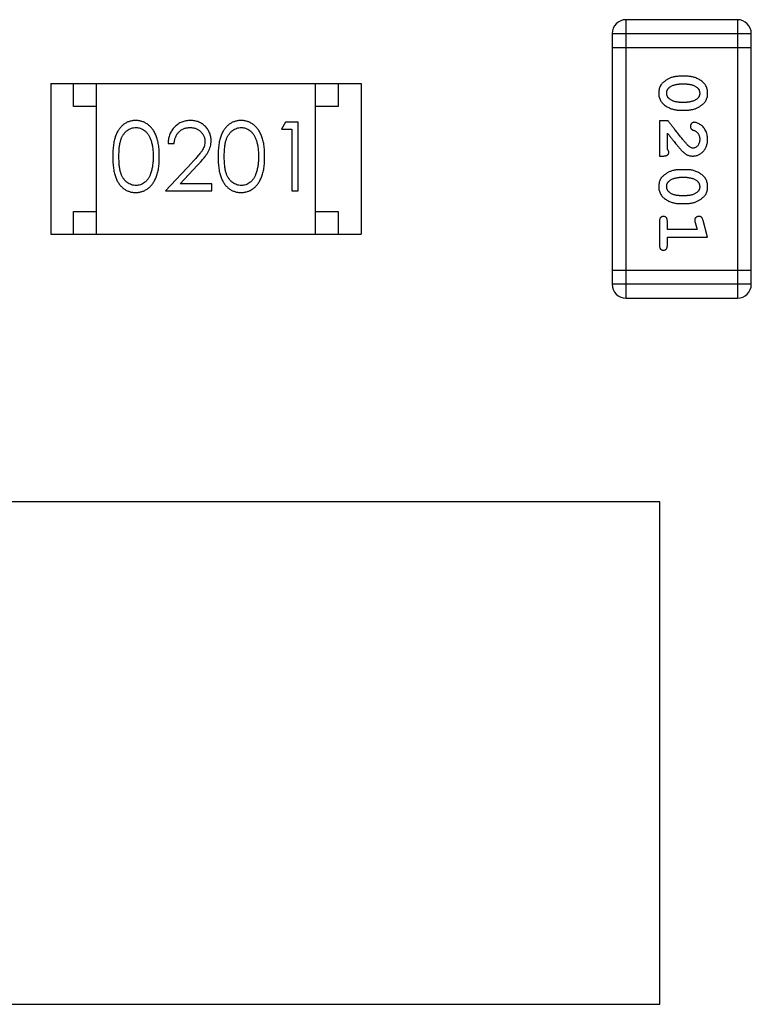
# Model space of a CAD drawing. Header units: millimetres. Extents: x 42 to 554, y 166 to 335.
# Tile 72 of 256: x 413.95 to 415.55, y 227.74 to 229.9. Entities that reach past the tile are written whole.
import ezdxf

# ---------------------------------------------------------------- set-up
doc = ezdxf.new("R2010")
doc.units = ezdxf.units.MM
doc.header["$LTSCALE"] = 30.734
doc.layers.get('0').update_dxf_attribs({"linetype": 'CONTINUOUS'})

msp = doc.modelspace()

# ---------------------------------------------------------------- linework, layer by layer
at = {"linetype": 'Continuous'}
for p, q in [((415.2762, 229.288), (415.2762, 229.8976)), ((415.52, 229.8976), (415.2762, 229.8976)), ((415.52, 229.8976), (415.52, 229.288)), ((415.2457, 229.8671), (415.2457, 229.3185)), ((415.2457, 229.8671), (415.5505, 229.8671)), ((415.5505, 229.3185), (415.5505, 229.8671)), ((415.2457, 229.8366), (415.5505, 229.8366)), ((415.4101, 229.7737), (415.3923, 229.7737)), ((414.0157, 229.7578), (414.0157, 229.4278)), ((414.0157, 229.7578), (414.6957, 229.7578)), ((414.0657, 229.7078), (414.0657, 229.7578)), ((414.1157, 229.4278), (414.1157, 229.7578)), ((414.5957, 229.4278), (414.5957, 229.7578)), ((414.6457, 229.7578), (414.6457, 229.7078)), ((414.6957, 229.7578), (414.6957, 229.4278)), ((415.4098, 229.7564), (415.3926, 229.7564)), ((414.1157, 229.7078), (414.0657, 229.7078)), ((414.6457, 229.7078), (414.5957, 229.7078)), ((415.3926, 229.7171), (415.4098, 229.7171)), ((415.3923, 229.6998), (415.4101, 229.6998)), ((414.5298, 229.6731), (414.521, 229.6577)), ((414.521, 229.6577), (414.544, 229.6577)), ((414.5575, 229.6731), (414.5298, 229.6731)), ((414.544, 229.6577), (414.544, 229.5231)), ((414.5575, 229.5231), (414.5575, 229.6731)), ((415.3493, 229.6762), (415.3493, 229.5991)), ((415.3682, 229.6762), (415.3493, 229.6762)), ((415.3666, 229.6132), (415.3666, 229.6494)), ((414.2729, 229.6269), (414.2863, 229.6269)), ((415.3493, 229.5991), (415.3572, 229.5991)), ((414.3253, 229.5851), (414.2671, 229.5231)), ((414.2992, 229.5385), (414.3368, 229.5785)), ((415.4101, 229.5692), (415.3923, 229.5692)), ((415.4098, 229.5519), (415.3926, 229.5519)), ((414.369, 229.5385), (414.2992, 229.5385)), ((414.369, 229.5231), (414.369, 229.5385)), ((414.2671, 229.5231), (414.369, 229.5231)), ((414.544, 229.5231), (414.5575, 229.5231)), ((415.3926, 229.5126), (415.4098, 229.5126)), ((415.3923, 229.4952), (415.4101, 229.4952)), ((414.0657, 229.4278), (414.0657, 229.4778)), ((414.0657, 229.4778), (414.1157, 229.4778)), ((414.5957, 229.4778), (414.6457, 229.4778)), ((414.6457, 229.4778), (414.6457, 229.4278)), ((415.3493, 229.4559), (415.3493, 229.404)), ((415.3666, 229.4386), (415.3666, 229.4559)), ((415.4274, 229.4536), (415.4316, 229.4386)), ((415.4547, 229.4213), (415.4448, 229.4579)), ((414.0157, 229.4278), (414.6957, 229.4278)), ((415.4316, 229.4386), (415.3666, 229.4386)), ((415.3666, 229.404), (415.3666, 229.4213)), ((415.3666, 229.4213), (415.4547, 229.4213)), ((415.5505, 229.3489), (415.2457, 229.3489)), ((415.5505, 229.3185), (415.2457, 229.3185)), ((415.2762, 229.288), (415.52, 229.288)), ((415.3501, 228.8422), (413.3501, 228.8422)), ((415.3501, 227.7422), (415.3501, 228.8422)), ((413.3501, 227.7422), (415.3501, 227.7422))]:
    msp.add_line(p, q, dxfattribs=at)
for centre, start, end in [((415.2762, 229.8671), 90, 180), ((415.52, 229.8671), 0, 90), ((415.2762, 229.3185), 180, 270), ((415.52, 229.3185), 270, 0)]:
    msp.add_arc(centre, 0.0305, start, end, dxfattribs=at)
for points, knots in [([(415.3923, 229.7737), (415.3913, 229.7737), (415.3891, 229.7736), (415.386, 229.7733), (415.3828, 229.7729), (415.3797, 229.7722), (415.3767, 229.7713), (415.3737, 229.7701), (415.3707, 229.7689), (415.3679, 229.7674), (415.3651, 229.7658), (415.3626, 229.7642), (415.3603, 229.7626), (415.3582, 229.7609), (415.3563, 229.7592), (415.3546, 229.7575), (415.3532, 229.7558), (415.3516, 229.7534), (415.35, 229.7502), (415.3487, 229.7461), (415.3479, 229.7415), (415.3478, 229.7383), (415.3477, 229.7367)], [0, 0, 0, 0, 0.049886, 0.09882, 0.148132, 0.19689, 0.246038, 0.295176, 0.345305, 0.395692, 0.445312, 0.491875, 0.535813, 0.577009, 0.616081, 0.652689, 0.687585, 0.720206, 0.785062, 0.85223, 0.923759, 1, 1, 1, 1]), ([(415.4547, 229.7369), (415.4547, 229.7383), (415.4546, 229.7411), (415.4539, 229.7452), (415.4528, 229.7491), (415.4512, 229.7526), (415.4491, 229.7559), (415.4466, 229.759), (415.4436, 229.7618), (415.4402, 229.7642), (415.4367, 229.7664), (415.433, 229.7684), (415.4293, 229.77), (415.4255, 229.7714), (415.4217, 229.7724), (415.4179, 229.7732), (415.414, 229.7736), (415.4114, 229.7737), (415.4101, 229.7737)], [0, 0, 0, 0, 0.06692, 0.130834, 0.19258, 0.252759, 0.312631, 0.373411, 0.436359, 0.501894, 0.568244, 0.632472, 0.69556, 0.757163, 0.818592, 0.878885, 0.939235, 1, 1, 1, 1]), ([(415.365, 229.7366), (415.3651, 229.7372), (415.3651, 229.7385), (415.3653, 229.7403), (415.3657, 229.742), (415.3663, 229.7436), (415.3671, 229.7451), (415.368, 229.7464), (415.3691, 229.7477), (415.3699, 229.7484), (415.3703, 229.7487)], [0, 0, 0, 0, 0.139844, 0.271849, 0.399162, 0.521619, 0.6402, 0.758957, 0.87828, 1, 1, 1, 1]), ([(415.3703, 229.7487), (415.3711, 229.7494), (415.3727, 229.7506), (415.3752, 229.7521), (415.3779, 229.7535), (415.3806, 229.7545), (415.3835, 229.7554), (415.3864, 229.756), (415.3895, 229.7563), (415.3916, 229.7564), (415.3926, 229.7564)], [0, 0, 0, 0, 0.124927, 0.248361, 0.370889, 0.492583, 0.61616, 0.741472, 0.869044, 1, 1, 1, 1]), ([(415.4098, 229.7564), (415.4109, 229.7564), (415.413, 229.7563), (415.416, 229.756), (415.419, 229.7554), (415.4218, 229.7546), (415.4244, 229.7536), (415.427, 229.7523), (415.4294, 229.7509), (415.4309, 229.7497), (415.4316, 229.7491)], [0, 0, 0, 0, 0.135446, 0.266257, 0.393419, 0.517936, 0.639137, 0.758785, 0.879345, 1, 1, 1, 1]), ([(415.4316, 229.7491), (415.4321, 229.7487), (415.433, 229.7479), (415.4341, 229.7466), (415.4352, 229.7452), (415.436, 229.7437), (415.4366, 229.7421), (415.4371, 229.7404), (415.4373, 229.7386), (415.4374, 229.7374), (415.4374, 229.7368)], [0, 0, 0, 0, 0.13042, 0.256046, 0.378133, 0.498725, 0.620452, 0.742761, 0.869406, 1, 1, 1, 1]), ([(415.3477, 229.7367), (415.3478, 229.7352), (415.3478, 229.7324), (415.3486, 229.7283), (415.3497, 229.7245), (415.3513, 229.7209), (415.3533, 229.7176), (415.3558, 229.7145), (415.3588, 229.7117), (415.3621, 229.7093), (415.3657, 229.7071), (415.3694, 229.7051), (415.3731, 229.7035), (415.3769, 229.7021), (415.3807, 229.7011), (415.3845, 229.7003), (415.3884, 229.6998), (415.391, 229.6998), (415.3923, 229.6998)], [0, 0, 0, 0, 0.067217, 0.131051, 0.19272, 0.252824, 0.312745, 0.373449, 0.436041, 0.501494, 0.567761, 0.632087, 0.695096, 0.757109, 0.817993, 0.878657, 0.939311, 1, 1, 1, 1]), ([(415.3708, 229.7243), (415.3704, 229.7247), (415.3695, 229.7255), (415.3683, 229.7268), (415.3673, 229.7283), (415.3665, 229.7298), (415.3658, 229.7314), (415.3654, 229.733), (415.3651, 229.7348), (415.3651, 229.736), (415.365, 229.7366)], [0, 0, 0, 0, 0.129853, 0.25607, 0.380154, 0.49978, 0.62208, 0.743277, 0.868791, 1, 1, 1, 1]), ([(415.3926, 229.7171), (415.3916, 229.7171), (415.3895, 229.7171), (415.3864, 229.7175), (415.3835, 229.718), (415.3807, 229.7189), (415.378, 229.7198), (415.3755, 229.7211), (415.3731, 229.7226), (415.3716, 229.7237), (415.3708, 229.7243)], [0, 0, 0, 0, 0.135449, 0.266263, 0.393429, 0.516942, 0.639128, 0.758779, 0.879341, 1, 1, 1, 1]), ([(415.4321, 229.7246), (415.4313, 229.724), (415.4297, 229.7228), (415.4272, 229.7213), (415.4245, 229.72), (415.4218, 229.7189), (415.4189, 229.7181), (415.416, 229.7175), (415.4129, 229.7171), (415.4109, 229.7171), (415.4098, 229.7171)], [0, 0, 0, 0, 0.125331, 0.248948, 0.371201, 0.494032, 0.616811, 0.742104, 0.868849, 1, 1, 1, 1]), ([(415.4101, 229.6998), (415.4112, 229.6998), (415.4133, 229.6998), (415.4165, 229.7001), (415.4196, 229.7006), (415.4227, 229.7013), (415.4258, 229.7022), (415.4288, 229.7034), (415.4318, 229.7046), (415.4347, 229.7061), (415.4374, 229.7077), (415.4399, 229.7094), (415.4423, 229.711), (415.4444, 229.7127), (415.4462, 229.7144), (415.4479, 229.7161), (415.4493, 229.7179), (415.4509, 229.7202), (415.4525, 229.7234), (415.4538, 229.7276), (415.4546, 229.7321), (415.4547, 229.7353), (415.4547, 229.7369)], [0, 0, 0, 0, 0.049855, 0.099516, 0.148482, 0.19758, 0.246804, 0.296268, 0.346517, 0.397047, 0.446826, 0.49336, 0.537801, 0.579207, 0.617974, 0.654833, 0.689171, 0.722088, 0.786392, 0.853518, 0.924186, 1, 1, 1, 1]), ([(415.4374, 229.7368), (415.4374, 229.7361), (415.4374, 229.7349), (415.4371, 229.7331), (415.4367, 229.7314), (415.4361, 229.7298), (415.4354, 229.7284), (415.4344, 229.727), (415.4334, 229.7257), (415.4325, 229.725), (415.4321, 229.7246)], [0, 0, 0, 0, 0.138115, 0.270177, 0.397547, 0.520057, 0.63869, 0.757499, 0.878226, 1, 1, 1, 1]), ([(414.2019, 229.6769), (414.2007, 229.6769), (414.1984, 229.6769), (414.1949, 229.6764), (414.1915, 229.6758), (414.1882, 229.6748), (414.185, 229.6737), (414.1819, 229.6722), (414.1789, 229.6705), (414.1759, 229.6686), (414.1731, 229.6663), (414.1704, 229.6639), (414.168, 229.6612), (414.1657, 229.6582), (414.1635, 229.655), (414.1615, 229.6516), (414.1597, 229.6479), (414.158, 229.6439), (414.1565, 229.6396), (414.1552, 229.6349), (414.1541, 229.6298), (414.1533, 229.6242), (414.1526, 229.6183), (414.1521, 229.6119), (414.1518, 229.6051), (414.1517, 229.6004), (414.1517, 229.598)], [0, 0, 0, 0, 0.033742, 0.066533, 0.099153, 0.13154, 0.164087, 0.196563, 0.229707, 0.263315, 0.297504, 0.331686, 0.366482, 0.4021, 0.438958, 0.476748, 0.515985, 0.556589, 0.599519, 0.645765, 0.695487, 0.748721, 0.805687, 0.866754, 0.931405, 1, 1, 1, 1]), ([(414.1652, 229.5981), (414.1652, 229.6001), (414.1652, 229.604), (414.1655, 229.6096), (414.1658, 229.6149), (414.1663, 229.6198), (414.1669, 229.6244), (414.1678, 229.6285), (414.1687, 229.6323), (414.1698, 229.6357), (414.171, 229.6388), (414.1724, 229.6417), (414.1738, 229.6444), (414.1755, 229.6469), (414.1772, 229.6492), (414.1791, 229.6514), (414.1811, 229.6533), (414.184, 229.6555), (414.1877, 229.6579), (414.1924, 229.66), (414.1973, 229.6613), (414.2007, 229.6614), (414.2023, 229.6615)], [0, 0, 0, 0, 0.073302, 0.142286, 0.206253, 0.266017, 0.321612, 0.372532, 0.419497, 0.462398, 0.502825, 0.541489, 0.579034, 0.615143, 0.650298, 0.684912, 0.718701, 0.752189, 0.817245, 0.879117, 0.939613, 1, 1, 1, 1]), ([(414.2536, 229.598), (414.2536, 229.6003), (414.2536, 229.6048), (414.2533, 229.6114), (414.2527, 229.6176), (414.252, 229.6234), (414.251, 229.6289), (414.2499, 229.634), (414.2485, 229.6388), (414.2469, 229.6432), (414.245, 229.6473), (414.2431, 229.6511), (414.241, 229.6547), (414.2388, 229.658), (414.2364, 229.661), (414.2338, 229.6638), (414.2311, 229.6663), (414.2282, 229.6685), (414.2252, 229.6705), (414.2221, 229.6722), (414.219, 229.6737), (414.2157, 229.6748), (414.2124, 229.6758), (414.2089, 229.6765), (414.2054, 229.6769), (414.2031, 229.6769), (414.2019, 229.6769)], [0, 0, 0, 0, 0.065278, 0.127205, 0.186168, 0.241675, 0.294115, 0.343609, 0.390387, 0.434463, 0.476646, 0.517002, 0.555936, 0.593716, 0.630057, 0.665601, 0.700745, 0.734917, 0.768681, 0.802087, 0.834849, 0.867433, 0.900138, 0.932806, 0.966212, 1, 1, 1, 1]), ([(414.2023, 229.6615), (414.204, 229.6614), (414.2072, 229.6613), (414.2121, 229.66), (414.2168, 229.6579), (414.2205, 229.6555), (414.2234, 229.6533), (414.2254, 229.6512), (414.2274, 229.649), (414.2292, 229.6465), (414.2309, 229.6438), (414.2324, 229.6409), (414.2339, 229.6377), (414.2352, 229.6343), (414.2363, 229.6306), (414.2374, 229.6267), (414.2382, 229.6225), (414.239, 229.6181), (414.2395, 229.6135), (414.2399, 229.6086), (414.2401, 229.6034), (414.2402, 229.5999), (414.2402, 229.5981)], [0, 0, 0, 0, 0.059689, 0.119507, 0.181075, 0.246162, 0.279894, 0.314468, 0.350403, 0.387474, 0.426147, 0.466624, 0.508745, 0.553328, 0.600058, 0.649177, 0.700552, 0.754894, 0.811825, 0.871514, 0.934319, 1, 1, 1, 1]), ([(414.3218, 229.6769), (414.3201, 229.6769), (414.3168, 229.6768), (414.312, 229.6761), (414.3074, 229.675), (414.3029, 229.6735), (414.2987, 229.6715), (414.2947, 229.6691), (414.2909, 229.6662), (414.2873, 229.6629), (414.2841, 229.6593), (414.2812, 229.6554), (414.2788, 229.6512), (414.2767, 229.6468), (414.2751, 229.6422), (414.2739, 229.6373), (414.2731, 229.6322), (414.273, 229.6287), (414.2729, 229.6269)], [0, 0, 0, 0, 0.06445, 0.126725, 0.187421, 0.247417, 0.306749, 0.366595, 0.427749, 0.490235, 0.553031, 0.614805, 0.676505, 0.738096, 0.801021, 0.864897, 0.931209, 1, 1, 1, 1]), ([(414.2863, 229.6269), (414.2865, 229.6282), (414.2867, 229.6309), (414.2875, 229.6346), (414.2884, 229.6382), (414.2896, 229.6415), (414.2912, 229.6446), (414.2929, 229.6474), (414.2949, 229.6501), (414.2971, 229.6525), (414.2996, 229.6546), (414.3022, 229.6565), (414.305, 229.658), (414.3079, 229.6593), (414.311, 229.6603), (414.3142, 229.661), (414.3176, 229.6614), (414.3199, 229.6615), (414.3211, 229.6615)], [0, 0, 0, 0, 0.073648, 0.143686, 0.210962, 0.275557, 0.338064, 0.399311, 0.4594, 0.51934, 0.579024, 0.637809, 0.695959, 0.754122, 0.813113, 0.873453, 0.935561, 1, 1, 1, 1]), ([(414.3211, 229.6615), (414.3222, 229.6615), (414.3244, 229.6614), (414.3277, 229.661), (414.3308, 229.6603), (414.3337, 229.6593), (414.3366, 229.6581), (414.3393, 229.6565), (414.3418, 229.6547), (414.3442, 229.6526), (414.3464, 229.6503), (414.3483, 229.6479), (414.35, 229.6454), (414.3514, 229.6427), (414.3524, 229.64), (414.3531, 229.6371), (414.3536, 229.6342), (414.3536, 229.6321), (414.3536, 229.6311)], [0, 0, 0, 0, 0.068027, 0.133505, 0.19695, 0.26027, 0.322741, 0.384982, 0.448465, 0.513424, 0.578224, 0.640011, 0.700094, 0.760067, 0.819012, 0.877878, 0.938035, 1, 1, 1, 1]), ([(414.3671, 229.6323), (414.3671, 229.6338), (414.367, 229.6367), (414.3664, 229.641), (414.3654, 229.6452), (414.3641, 229.6492), (414.3623, 229.653), (414.3601, 229.6567), (414.3576, 229.6603), (414.3546, 229.6637), (414.3514, 229.6668), (414.3479, 229.6695), (414.3441, 229.6718), (414.3401, 229.6737), (414.3359, 229.6751), (414.3314, 229.6761), (414.3267, 229.6768), (414.3234, 229.6769), (414.3218, 229.6769)], [0, 0, 0, 0, 0.06271, 0.123347, 0.183401, 0.242828, 0.302097, 0.36242, 0.423725, 0.487032, 0.550491, 0.612709, 0.674265, 0.73617, 0.799211, 0.863483, 0.930525, 1, 1, 1, 1]), ([(414.4326, 229.6769), (414.4315, 229.6769), (414.4291, 229.6769), (414.4257, 229.6764), (414.4223, 229.6758), (414.419, 229.6748), (414.4158, 229.6737), (414.4127, 229.6722), (414.4097, 229.6705), (414.4067, 229.6686), (414.4039, 229.6663), (414.4012, 229.6639), (414.3988, 229.6612), (414.3964, 229.6582), (414.3943, 229.655), (414.3922, 229.6516), (414.3904, 229.6479), (414.3888, 229.6439), (414.3873, 229.6396), (414.386, 229.6349), (414.3849, 229.6298), (414.384, 229.6242), (414.3833, 229.6183), (414.3828, 229.6119), (414.3825, 229.6051), (414.3825, 229.6004), (414.3825, 229.598)], [0, 0, 0, 0, 0.033742, 0.066533, 0.099153, 0.13154, 0.164087, 0.196563, 0.229707, 0.263315, 0.297504, 0.331686, 0.366482, 0.4021, 0.438958, 0.476748, 0.515985, 0.556589, 0.599519, 0.645765, 0.695487, 0.748721, 0.805687, 0.866754, 0.931405, 1, 1, 1, 1]), ([(414.396, 229.5981), (414.396, 229.6001), (414.396, 229.604), (414.3962, 229.6096), (414.3966, 229.6149), (414.3971, 229.6198), (414.3977, 229.6244), (414.3985, 229.6285), (414.3994, 229.6323), (414.4005, 229.6357), (414.4018, 229.6388), (414.4031, 229.6417), (414.4046, 229.6444), (414.4063, 229.6469), (414.408, 229.6492), (414.4099, 229.6514), (414.4119, 229.6533), (414.4148, 229.6555), (414.4185, 229.6579), (414.4232, 229.66), (414.4281, 229.6613), (414.4314, 229.6614), (414.4331, 229.6615)], [0, 0, 0, 0, 0.073302, 0.142286, 0.206253, 0.266017, 0.321612, 0.372532, 0.419497, 0.462398, 0.502825, 0.541489, 0.579034, 0.615143, 0.650298, 0.684912, 0.718701, 0.752189, 0.817245, 0.879117, 0.939613, 1, 1, 1, 1]), ([(414.4844, 229.598), (414.4844, 229.6003), (414.4843, 229.6048), (414.484, 229.6114), (414.4835, 229.6176), (414.4828, 229.6234), (414.4818, 229.6289), (414.4807, 229.634), (414.4792, 229.6388), (414.4776, 229.6432), (414.4758, 229.6473), (414.4739, 229.6511), (414.4718, 229.6547), (414.4696, 229.658), (414.4671, 229.661), (414.4646, 229.6638), (414.4619, 229.6663), (414.459, 229.6685), (414.456, 229.6705), (414.4529, 229.6722), (414.4497, 229.6737), (414.4465, 229.6748), (414.4431, 229.6758), (414.4397, 229.6765), (414.4362, 229.6769), (414.4338, 229.6769), (414.4326, 229.6769)], [0, 0, 0, 0, 0.065278, 0.127205, 0.186168, 0.241675, 0.294115, 0.343609, 0.390387, 0.434463, 0.476646, 0.517002, 0.555936, 0.593716, 0.630057, 0.665601, 0.700745, 0.734917, 0.768681, 0.802087, 0.834849, 0.867433, 0.900138, 0.932806, 0.966212, 1, 1, 1, 1]), ([(414.4331, 229.6615), (414.4347, 229.6614), (414.438, 229.6613), (414.4429, 229.66), (414.4475, 229.6579), (414.4513, 229.6555), (414.4541, 229.6533), (414.4562, 229.6512), (414.4582, 229.649), (414.46, 229.6465), (414.4616, 229.6438), (414.4632, 229.6409), (414.4646, 229.6377), (414.466, 229.6343), (414.4671, 229.6306), (414.4682, 229.6267), (414.469, 229.6225), (414.4697, 229.6181), (414.4703, 229.6135), (414.4707, 229.6086), (414.4709, 229.6034), (414.4709, 229.5999), (414.471, 229.5981)], [0, 0, 0, 0, 0.059689, 0.119507, 0.181075, 0.246162, 0.279894, 0.314468, 0.350403, 0.387474, 0.426147, 0.466624, 0.508745, 0.553328, 0.600058, 0.649177, 0.700552, 0.754894, 0.811825, 0.871514, 0.934319, 1, 1, 1, 1]), ([(415.4132, 229.6212), (415.4127, 229.6216), (415.4117, 229.6225), (415.4102, 229.6242), (415.4084, 229.626), (415.4065, 229.6282), (415.4044, 229.6307), (415.402, 229.6334), (415.3996, 229.6364), (415.3968, 229.6397), (415.3939, 229.6433), (415.3908, 229.6472), (415.3875, 229.6513), (415.384, 229.6557), (415.3804, 229.6604), (415.3765, 229.6654), (415.3724, 229.6707), (415.3696, 229.6743), (415.3682, 229.6762)], [0, 0, 0, 0, 0.026647, 0.057942, 0.094152, 0.134806, 0.180631, 0.231142, 0.286385, 0.346321, 0.411439, 0.481035, 0.555329, 0.634592, 0.718826, 0.807759, 0.901393, 1, 1, 1, 1]), ([(415.4254, 229.673), (415.4248, 229.673), (415.4238, 229.6729), (415.4222, 229.6724), (415.4208, 229.6716), (415.4194, 229.6704), (415.4183, 229.6691), (415.4176, 229.6676), (415.417, 229.6659), (415.417, 229.6648), (415.417, 229.6642)], [0, 0, 0, 0, 0.120856, 0.239483, 0.360995, 0.490166, 0.620982, 0.746416, 0.870253, 1, 1, 1, 1]), ([(415.417, 229.6642), (415.417, 229.6637), (415.417, 229.6627), (415.4173, 229.6614), (415.4178, 229.6601), (415.4184, 229.659), (415.4193, 229.658), (415.4205, 229.6571), (415.4219, 229.6563), (415.423, 229.6559), (415.4235, 229.6557)], [0, 0, 0, 0, 0.127347, 0.246131, 0.359406, 0.470543, 0.586092, 0.711469, 0.847022, 1, 1, 1, 1]), ([(415.4547, 229.6358), (415.4547, 229.6375), (415.4545, 229.6408), (415.4537, 229.6457), (415.4522, 229.6505), (415.4503, 229.655), (415.4478, 229.6591), (415.445, 229.6628), (415.4417, 229.6659), (415.4381, 229.6684), (415.4346, 229.6704), (415.4313, 229.6719), (415.4282, 229.6728), (415.4263, 229.6729), (415.4254, 229.673)], [0, 0, 0, 0, 0.098286, 0.193983, 0.289056, 0.384352, 0.477435, 0.566197, 0.652355, 0.737986, 0.818188, 0.887401, 0.94802, 1, 1, 1, 1]), ([(415.3666, 229.6494), (415.3682, 229.6474), (415.3712, 229.6436), (415.3755, 229.6381), (415.3794, 229.6331), (415.383, 229.6287), (415.3862, 229.6247), (415.389, 229.6213), (415.3914, 229.6184), (415.393, 229.6166), (415.3937, 229.6158)], [0, 0, 0, 0, 0.176662, 0.337826, 0.484741, 0.617764, 0.73494, 0.837793, 0.926412, 1, 1, 1, 1]), ([(415.4235, 229.6557), (415.4244, 229.6554), (415.4261, 229.6548), (415.4284, 229.6536), (415.4304, 229.6523), (415.4315, 229.6513), (415.432, 229.6507)], [0, 0, 0, 0, 0.285518, 0.544185, 0.781367, 1, 1, 1, 1]), ([(415.432, 229.6507), (415.4324, 229.6502), (415.4333, 229.6492), (415.4344, 229.6476), (415.4353, 229.6459), (415.4361, 229.6441), (415.4367, 229.6422), (415.4371, 229.6401), (415.4374, 229.638), (415.4374, 229.6366), (415.4374, 229.6359)], [0, 0, 0, 0, 0.121873, 0.243139, 0.363336, 0.485133, 0.607572, 0.734701, 0.864814, 1, 1, 1, 1]), ([(414.3536, 229.6311), (414.3536, 229.6295), (414.3535, 229.6263), (414.3524, 229.6215), (414.3507, 229.6168), (414.3487, 229.613), (414.3467, 229.6099), (414.3448, 229.6072), (414.3425, 229.6043), (414.3398, 229.601), (414.3367, 229.5975), (414.3333, 229.5936), (414.3294, 229.5895), (414.3267, 229.5866), (414.3253, 229.5851)], [0, 0, 0, 0, 0.088014, 0.174976, 0.2638, 0.355443, 0.406413, 0.465519, 0.533076, 0.609353, 0.693899, 0.787171, 0.889197, 1, 1, 1, 1]), ([(414.3368, 229.5785), (414.3382, 229.58), (414.341, 229.583), (414.3449, 229.5874), (414.3485, 229.5915), (414.3517, 229.5954), (414.3545, 229.599), (414.357, 229.6024), (414.3591, 229.6055), (414.3614, 229.6094), (414.3637, 229.6141), (414.3657, 229.62), (414.3669, 229.6261), (414.367, 229.6302), (414.3671, 229.6323)], [0, 0, 0, 0, 0.09953, 0.192079, 0.277712, 0.357454, 0.429648, 0.495771, 0.555538, 0.608657, 0.707578, 0.804328, 0.901298, 1, 1, 1, 1]), ([(415.3937, 229.6158), (415.3944, 229.615), (415.3959, 229.6133), (415.3981, 229.6109), (415.4002, 229.6088), (415.4022, 229.6069), (415.4041, 229.6053), (415.4059, 229.604), (415.4075, 229.6028), (415.4096, 229.6017), (415.4121, 229.6006), (415.4153, 229.5997), (415.4186, 229.5992), (415.4208, 229.5991), (415.4219, 229.5991)], [0, 0, 0, 0, 0.103002, 0.197728, 0.285279, 0.365235, 0.437224, 0.502446, 0.560545, 0.611446, 0.707576, 0.80349, 0.900532, 1, 1, 1, 1]), ([(415.4229, 229.6164), (415.4221, 229.6164), (415.4205, 229.6166), (415.418, 229.6175), (415.4155, 229.6191), (415.414, 229.6204), (415.4132, 229.6212)], [0, 0, 0, 0, 0.212836, 0.442809, 0.70317, 1, 1, 1, 1]), ([(415.4219, 229.5991), (415.4231, 229.5991), (415.4253, 229.5992), (415.4285, 229.5996), (415.4316, 229.6005), (415.4346, 229.6016), (415.4374, 229.6031), (415.4401, 229.6049), (415.4427, 229.607), (415.4452, 229.6093), (415.4474, 229.612), (415.4494, 229.6148), (415.451, 229.6179), (415.4524, 229.6211), (415.4534, 229.6245), (415.4542, 229.6281), (415.4546, 229.6319), (415.4547, 229.6344), (415.4547, 229.6358)], [0, 0, 0, 0, 0.060981, 0.120256, 0.178148, 0.236115, 0.293993, 0.352864, 0.413358, 0.476056, 0.539296, 0.602396, 0.665116, 0.728325, 0.792919, 0.859317, 0.928302, 1, 1, 1, 1]), ([(415.4374, 229.6359), (415.4374, 229.6345), (415.4373, 229.6318), (415.4364, 229.628), (415.4351, 229.6246), (415.4331, 229.6217), (415.4309, 229.6194), (415.4284, 229.6176), (415.4257, 229.6166), (415.4238, 229.6165), (415.4229, 229.6164)], [0, 0, 0, 0, 0.156344, 0.299348, 0.4327, 0.561, 0.682299, 0.791883, 0.89611, 1, 1, 1, 1]), ([(414.1517, 229.598), (414.1517, 229.5956), (414.1518, 229.591), (414.1521, 229.5842), (414.1526, 229.5779), (414.1533, 229.5719), (414.1542, 229.5664), (414.1552, 229.5612), (414.1566, 229.5565), (414.1581, 229.5522), (414.1598, 229.5482), (414.1616, 229.5445), (414.1636, 229.541), (414.1658, 229.5378), (414.1681, 229.5348), (414.1706, 229.5321), (414.1733, 229.5297), (414.176, 229.5275), (414.179, 229.5255), (414.182, 229.5238), (414.1851, 229.5224), (414.1883, 229.5213), (414.1915, 229.5203), (414.1949, 229.5197), (414.1984, 229.5193), (414.2007, 229.5192), (414.2019, 229.5192)], [0, 0, 0, 0, 0.068113, 0.132564, 0.193427, 0.250218, 0.303569, 0.353576, 0.400235, 0.443586, 0.484619, 0.524292, 0.56238, 0.599049, 0.63494, 0.669782, 0.704009, 0.737842, 0.771098, 0.803896, 0.836415, 0.868639, 0.900715, 0.933378, 0.966213, 1, 1, 1, 1]), ([(414.2023, 229.5346), (414.2007, 229.5347), (414.1974, 229.5349), (414.1925, 229.5362), (414.1878, 229.5382), (414.184, 229.5406), (414.1811, 229.5429), (414.1791, 229.5448), (414.1772, 229.547), (414.1754, 229.5493), (414.1738, 229.5518), (414.1723, 229.5545), (414.171, 229.5574), (414.1697, 229.5605), (414.1686, 229.5639), (414.1677, 229.5677), (414.1669, 229.5719), (414.1663, 229.5764), (414.1658, 229.5813), (414.1655, 229.5865), (414.1652, 229.5922), (414.1652, 229.5961), (414.1652, 229.5981)], [0, 0, 0, 0, 0.060034, 0.120278, 0.182348, 0.247919, 0.281641, 0.315701, 0.350322, 0.385703, 0.421819, 0.459196, 0.497866, 0.538301, 0.58121, 0.628183, 0.679403, 0.734699, 0.794074, 0.858416, 0.927049, 1, 1, 1, 1]), ([(414.2019, 229.5192), (414.2031, 229.5192), (414.2054, 229.5193), (414.209, 229.5197), (414.2124, 229.5204), (414.2157, 229.5213), (414.219, 229.5225), (414.2222, 229.524), (414.2253, 229.5257), (414.2283, 229.5277), (414.2312, 229.53), (414.2339, 229.5325), (414.2365, 229.5353), (414.2389, 229.5383), (414.2412, 229.5416), (414.2432, 229.5452), (414.2452, 229.549), (414.247, 229.553), (414.2486, 229.5574), (414.2499, 229.5622), (414.2511, 229.5673), (414.252, 229.5727), (414.2527, 229.5785), (414.2533, 229.5847), (414.2536, 229.5912), (414.2536, 229.5957), (414.2536, 229.598)], [0, 0, 0, 0, 0.033824, 0.067298, 0.10028, 0.133019, 0.165736, 0.198792, 0.232372, 0.266409, 0.301016, 0.336196, 0.371972, 0.408574, 0.446394, 0.485225, 0.525372, 0.567224, 0.611081, 0.65775, 0.70702, 0.759235, 0.814484, 0.873227, 0.934937, 1, 1, 1, 1]), ([(414.2402, 229.5981), (414.2402, 229.5963), (414.2401, 229.5927), (414.2399, 229.5875), (414.2394, 229.5825), (414.2388, 229.5777), (414.238, 229.5731), (414.2371, 229.5686), (414.2359, 229.5644), (414.235, 229.5617), (414.2345, 229.5604)], [0, 0, 0, 0, 0.141157, 0.277773, 0.409244, 0.535676, 0.657497, 0.775458, 0.889412, 1, 1, 1, 1]), ([(414.3825, 229.598), (414.3825, 229.5956), (414.3825, 229.591), (414.3828, 229.5842), (414.3833, 229.5779), (414.3841, 229.5719), (414.385, 229.5664), (414.386, 229.5612), (414.3873, 229.5565), (414.3888, 229.5522), (414.3905, 229.5482), (414.3924, 229.5445), (414.3944, 229.541), (414.3966, 229.5378), (414.3989, 229.5348), (414.4014, 229.5321), (414.404, 229.5297), (414.4068, 229.5275), (414.4097, 229.5255), (414.4128, 229.5238), (414.4158, 229.5224), (414.419, 229.5213), (414.4223, 229.5203), (414.4257, 229.5197), (414.4291, 229.5193), (414.4315, 229.5192), (414.4326, 229.5192)], [0, 0, 0, 0, 0.068113, 0.132564, 0.193427, 0.250218, 0.303569, 0.353576, 0.400235, 0.443586, 0.484619, 0.524292, 0.56238, 0.599049, 0.63494, 0.669782, 0.704009, 0.737842, 0.771098, 0.803896, 0.836415, 0.868639, 0.900715, 0.933378, 0.966213, 1, 1, 1, 1]), ([(414.4331, 229.5346), (414.4314, 229.5347), (414.4281, 229.5349), (414.4233, 229.5362), (414.4185, 229.5382), (414.4148, 229.5406), (414.4119, 229.5429), (414.4099, 229.5448), (414.408, 229.547), (414.4062, 229.5493), (414.4046, 229.5518), (414.4031, 229.5545), (414.4017, 229.5574), (414.4005, 229.5605), (414.3994, 229.5639), (414.3985, 229.5677), (414.3977, 229.5719), (414.397, 229.5764), (414.3966, 229.5813), (414.3962, 229.5865), (414.396, 229.5922), (414.396, 229.5961), (414.396, 229.5981)], [0, 0, 0, 0, 0.060034, 0.120278, 0.182348, 0.247919, 0.281641, 0.315701, 0.350322, 0.385703, 0.421819, 0.459196, 0.497866, 0.538301, 0.58121, 0.628183, 0.679403, 0.734699, 0.794074, 0.858416, 0.927049, 1, 1, 1, 1]), ([(414.4326, 229.5192), (414.4338, 229.5192), (414.4362, 229.5193), (414.4397, 229.5197), (414.4432, 229.5204), (414.4465, 229.5213), (414.4498, 229.5225), (414.453, 229.524), (414.4561, 229.5257), (414.4591, 229.5277), (414.462, 229.53), (414.4647, 229.5325), (414.4673, 229.5353), (414.4697, 229.5383), (414.4719, 229.5416), (414.474, 229.5452), (414.4759, 229.549), (414.4777, 229.553), (414.4793, 229.5574), (414.4807, 229.5622), (414.4818, 229.5673), (414.4828, 229.5727), (414.4835, 229.5785), (414.4841, 229.5847), (414.4843, 229.5912), (414.4844, 229.5957), (414.4844, 229.598)], [0, 0, 0, 0, 0.033824, 0.067298, 0.10028, 0.133019, 0.165736, 0.198792, 0.232372, 0.266409, 0.301016, 0.336196, 0.371972, 0.408574, 0.446394, 0.485225, 0.525372, 0.567224, 0.611081, 0.65775, 0.70702, 0.759235, 0.814484, 0.873227, 0.934937, 1, 1, 1, 1]), ([(414.471, 229.5981), (414.4709, 229.5963), (414.4709, 229.5927), (414.4706, 229.5875), (414.4702, 229.5825), (414.4696, 229.5777), (414.4688, 229.5731), (414.4678, 229.5686), (414.4666, 229.5644), (414.4657, 229.5617), (414.4653, 229.5604)], [0, 0, 0, 0, 0.141157, 0.277773, 0.409244, 0.535676, 0.657497, 0.775458, 0.889412, 1, 1, 1, 1]), ([(415.3572, 229.5991), (415.3582, 229.5991), (415.3602, 229.5991), (415.3629, 229.5996), (415.3652, 229.6002), (415.3669, 229.6013), (415.3682, 229.6026), (415.3691, 229.6041), (415.3697, 229.6059), (415.3697, 229.6071), (415.3698, 229.6077)], [0, 0, 0, 0, 0.1844, 0.34094, 0.473574, 0.586824, 0.690029, 0.789175, 0.890445, 1, 1, 1, 1]), ([(415.3698, 229.6077), (415.3697, 229.6082), (415.3696, 229.6091), (415.369, 229.6105), (415.368, 229.6119), (415.3671, 229.6128), (415.3666, 229.6132)], [0, 0, 0, 0, 0.20611, 0.432681, 0.695597, 1, 1, 1, 1]), ([(414.2345, 229.5604), (414.2341, 229.5593), (414.2334, 229.5573), (414.232, 229.5543), (414.2306, 229.5516), (414.229, 229.5491), (414.2272, 229.5468), (414.2254, 229.5446), (414.2234, 229.5427), (414.2205, 229.5405), (414.2169, 229.5381), (414.2122, 229.5361), (414.2073, 229.5348), (414.204, 229.5347), (414.2023, 229.5346)], [0, 0, 0, 0, 0.075949, 0.148549, 0.218996, 0.286119, 0.351826, 0.416074, 0.478265, 0.540325, 0.660405, 0.774606, 0.887187, 1, 1, 1, 1]), ([(414.4653, 229.5604), (414.4649, 229.5593), (414.4641, 229.5573), (414.4628, 229.5543), (414.4613, 229.5516), (414.4597, 229.5491), (414.458, 229.5468), (414.4561, 229.5446), (414.4541, 229.5427), (414.4513, 229.5405), (414.4476, 229.5381), (414.4429, 229.5361), (414.4381, 229.5348), (414.4348, 229.5347), (414.4331, 229.5346)], [0, 0, 0, 0, 0.075949, 0.148549, 0.218996, 0.286119, 0.351826, 0.416074, 0.478265, 0.540325, 0.660405, 0.774606, 0.887187, 1, 1, 1, 1]), ([(415.3923, 229.5692), (415.3913, 229.5692), (415.3891, 229.5691), (415.386, 229.5688), (415.3828, 229.5683), (415.3797, 229.5676), (415.3767, 229.5668), (415.3737, 229.5656), (415.3707, 229.5644), (415.3679, 229.5629), (415.3651, 229.5613), (415.3626, 229.5597), (415.3603, 229.5581), (415.3582, 229.5564), (415.3563, 229.5547), (415.3546, 229.553), (415.3532, 229.5513), (415.3516, 229.5489), (415.35, 229.5457), (415.3487, 229.5415), (415.3479, 229.537), (415.3478, 229.5338), (415.3477, 229.5321)], [0, 0, 0, 0, 0.049886, 0.09882, 0.148132, 0.19689, 0.246038, 0.295176, 0.345305, 0.395692, 0.445312, 0.491875, 0.535813, 0.577009, 0.616081, 0.652689, 0.687585, 0.720206, 0.785062, 0.85223, 0.923759, 1, 1, 1, 1]), ([(415.3703, 229.5442), (415.3711, 229.5449), (415.3727, 229.5461), (415.3752, 229.5476), (415.3779, 229.549), (415.3806, 229.55), (415.3835, 229.5508), (415.3864, 229.5515), (415.3895, 229.5518), (415.3916, 229.5519), (415.3926, 229.5519)], [0, 0, 0, 0, 0.124927, 0.248361, 0.370889, 0.492583, 0.61616, 0.741472, 0.869044, 1, 1, 1, 1]), ([(415.4098, 229.5519), (415.4109, 229.5519), (415.413, 229.5518), (415.416, 229.5515), (415.419, 229.5509), (415.4218, 229.5501), (415.4244, 229.5491), (415.427, 229.5478), (415.4294, 229.5464), (415.4309, 229.5452), (415.4316, 229.5446)], [0, 0, 0, 0, 0.135446, 0.266257, 0.393419, 0.517936, 0.639137, 0.758785, 0.879345, 1, 1, 1, 1]), ([(415.4547, 229.5324), (415.4547, 229.5338), (415.4546, 229.5366), (415.4539, 229.5407), (415.4528, 229.5446), (415.4512, 229.5481), (415.4491, 229.5514), (415.4466, 229.5545), (415.4436, 229.5573), (415.4402, 229.5597), (415.4367, 229.5619), (415.433, 229.5639), (415.4293, 229.5655), (415.4255, 229.5668), (415.4217, 229.5679), (415.4179, 229.5686), (415.414, 229.5691), (415.4114, 229.5692), (415.4101, 229.5692)], [0, 0, 0, 0, 0.06692, 0.130834, 0.19258, 0.252759, 0.312631, 0.373411, 0.436359, 0.501894, 0.568244, 0.632472, 0.69556, 0.757163, 0.818592, 0.878885, 0.939235, 1, 1, 1, 1]), ([(415.3477, 229.5321), (415.3478, 229.5307), (415.3478, 229.5279), (415.3486, 229.5238), (415.3497, 229.52), (415.3513, 229.5164), (415.3533, 229.513), (415.3558, 229.51), (415.3588, 229.5072), (415.3621, 229.5048), (415.3657, 229.5026), (415.3694, 229.5006), (415.3731, 229.499), (415.3769, 229.4976), (415.3807, 229.4966), (415.3845, 229.4958), (415.3884, 229.4953), (415.391, 229.4953), (415.3923, 229.4952)], [0, 0, 0, 0, 0.067217, 0.131051, 0.19272, 0.252824, 0.312745, 0.373449, 0.436041, 0.501494, 0.567761, 0.632087, 0.695096, 0.757109, 0.817993, 0.878657, 0.939311, 1, 1, 1, 1]), ([(415.365, 229.5321), (415.3651, 229.5327), (415.3651, 229.534), (415.3653, 229.5358), (415.3657, 229.5375), (415.3663, 229.5391), (415.3671, 229.5405), (415.368, 229.5419), (415.3691, 229.5431), (415.3699, 229.5439), (415.3703, 229.5442)], [0, 0, 0, 0, 0.139844, 0.271849, 0.399162, 0.521619, 0.6402, 0.758957, 0.87828, 1, 1, 1, 1]), ([(415.3708, 229.5198), (415.3704, 229.5202), (415.3695, 229.521), (415.3683, 229.5223), (415.3673, 229.5238), (415.3665, 229.5253), (415.3658, 229.5268), (415.3654, 229.5285), (415.3651, 229.5303), (415.3651, 229.5315), (415.365, 229.5321)], [0, 0, 0, 0, 0.129853, 0.25607, 0.380154, 0.49978, 0.62208, 0.743277, 0.868791, 1, 1, 1, 1]), ([(415.4101, 229.4952), (415.4112, 229.4953), (415.4133, 229.4953), (415.4165, 229.4956), (415.4196, 229.4961), (415.4227, 229.4968), (415.4258, 229.4977), (415.4288, 229.4988), (415.4318, 229.5001), (415.4347, 229.5016), (415.4374, 229.5032), (415.4399, 229.5049), (415.4423, 229.5065), (415.4444, 229.5082), (415.4462, 229.5099), (415.4479, 229.5116), (415.4493, 229.5133), (415.4509, 229.5157), (415.4525, 229.5189), (415.4538, 229.5231), (415.4546, 229.5276), (415.4547, 229.5308), (415.4547, 229.5324)], [0, 0, 0, 0, 0.049855, 0.099516, 0.148482, 0.19758, 0.246804, 0.296268, 0.346517, 0.397047, 0.446826, 0.49336, 0.537801, 0.579207, 0.617974, 0.654833, 0.689171, 0.722088, 0.786392, 0.853518, 0.924186, 1, 1, 1, 1]), ([(415.4316, 229.5446), (415.4321, 229.5442), (415.433, 229.5434), (415.4341, 229.5421), (415.4352, 229.5407), (415.436, 229.5392), (415.4366, 229.5376), (415.4371, 229.5359), (415.4373, 229.5341), (415.4374, 229.5329), (415.4374, 229.5323)], [0, 0, 0, 0, 0.13042, 0.256046, 0.378133, 0.498725, 0.620452, 0.742761, 0.869406, 1, 1, 1, 1]), ([(415.4374, 229.5323), (415.4374, 229.5316), (415.4374, 229.5304), (415.4371, 229.5286), (415.4367, 229.5269), (415.4361, 229.5253), (415.4354, 229.5238), (415.4344, 229.5225), (415.4334, 229.5212), (415.4325, 229.5205), (415.4321, 229.5201)], [0, 0, 0, 0, 0.138115, 0.270177, 0.397547, 0.520057, 0.63869, 0.757499, 0.878226, 1, 1, 1, 1]), ([(415.3926, 229.5126), (415.3916, 229.5126), (415.3895, 229.5126), (415.3864, 229.513), (415.3835, 229.5135), (415.3807, 229.5143), (415.378, 229.5153), (415.3755, 229.5166), (415.3731, 229.5181), (415.3716, 229.5192), (415.3708, 229.5198)], [0, 0, 0, 0, 0.135449, 0.266263, 0.393429, 0.516942, 0.639128, 0.758779, 0.879341, 1, 1, 1, 1]), ([(415.4321, 229.5201), (415.4313, 229.5195), (415.4297, 229.5183), (415.4272, 229.5168), (415.4245, 229.5155), (415.4218, 229.5144), (415.4189, 229.5136), (415.416, 229.513), (415.4129, 229.5126), (415.4109, 229.5126), (415.4098, 229.5126)], [0, 0, 0, 0, 0.125331, 0.248948, 0.371201, 0.494032, 0.616811, 0.742104, 0.868849, 1, 1, 1, 1]), ([(415.358, 229.4669), (415.3574, 229.4669), (415.3562, 229.4668), (415.3545, 229.4663), (415.353, 229.4655), (415.3516, 229.4643), (415.3506, 229.4628), (415.3498, 229.4608), (415.3494, 229.4585), (415.3493, 229.4568), (415.3493, 229.4559)], [0, 0, 0, 0, 0.115051, 0.223278, 0.329269, 0.437893, 0.554681, 0.682591, 0.83103, 1, 1, 1, 1]), ([(415.3666, 229.4559), (415.3666, 229.4568), (415.3665, 229.4585), (415.3661, 229.4608), (415.3653, 229.4628), (415.3643, 229.4644), (415.3629, 229.4655), (415.3614, 229.4663), (415.3598, 229.4668), (415.3586, 229.4669), (415.358, 229.4669)], [0, 0, 0, 0, 0.169102, 0.317658, 0.446239, 0.563118, 0.671828, 0.776546, 0.884858, 1, 1, 1, 1]), ([(415.4357, 229.4669), (415.435, 229.4669), (415.4338, 229.4669), (415.4321, 229.4664), (415.4305, 229.4657), (415.4291, 229.4646), (415.4279, 229.4634), (415.427, 229.4621), (415.4265, 229.4606), (415.4264, 229.4596), (415.4264, 229.459)], [0, 0, 0, 0, 0.138815, 0.27042, 0.39836, 0.52875, 0.654955, 0.771147, 0.884581, 1, 1, 1, 1]), ([(415.4448, 229.4579), (415.4446, 229.4587), (415.4441, 229.4603), (415.4433, 229.4624), (415.4423, 229.464), (415.4413, 229.4652), (415.4401, 229.466), (415.4388, 229.4665), (415.4373, 229.4669), (415.4362, 229.4669), (415.4357, 229.4669)], [0, 0, 0, 0, 0.187321, 0.344927, 0.475328, 0.579604, 0.674244, 0.773631, 0.882025, 1, 1, 1, 1]), ([(415.4264, 229.459), (415.4264, 229.4587), (415.4265, 229.4579), (415.4267, 229.4567), (415.427, 229.4552), (415.4273, 229.4542), (415.4274, 229.4536)], [0, 0, 0, 0, 0.183151, 0.413144, 0.682305, 1, 1, 1, 1]), ([(415.3493, 229.404), (415.3493, 229.4031), (415.3494, 229.4014), (415.3498, 229.3991), (415.3506, 229.3971), (415.3516, 229.3956), (415.353, 229.3944), (415.3545, 229.3936), (415.3562, 229.3931), (415.3574, 229.393), (415.358, 229.393)], [0, 0, 0, 0, 0.169012, 0.317488, 0.445429, 0.560977, 0.67065, 0.776666, 0.88492, 1, 1, 1, 1]), ([(415.358, 229.393), (415.3586, 229.393), (415.3598, 229.3931), (415.3614, 229.3936), (415.3629, 229.3944), (415.3643, 229.3956), (415.3653, 229.3971), (415.3661, 229.3991), (415.3665, 229.4014), (415.3666, 229.4031), (415.3666, 229.404)], [0, 0, 0, 0, 0.11517, 0.223509, 0.328254, 0.438012, 0.553651, 0.682263, 0.830856, 1, 1, 1, 1])]:
    msp.add_open_spline(points, degree=3, knots=knots, dxfattribs=at)

doc.saveas('drawing.dxf')
